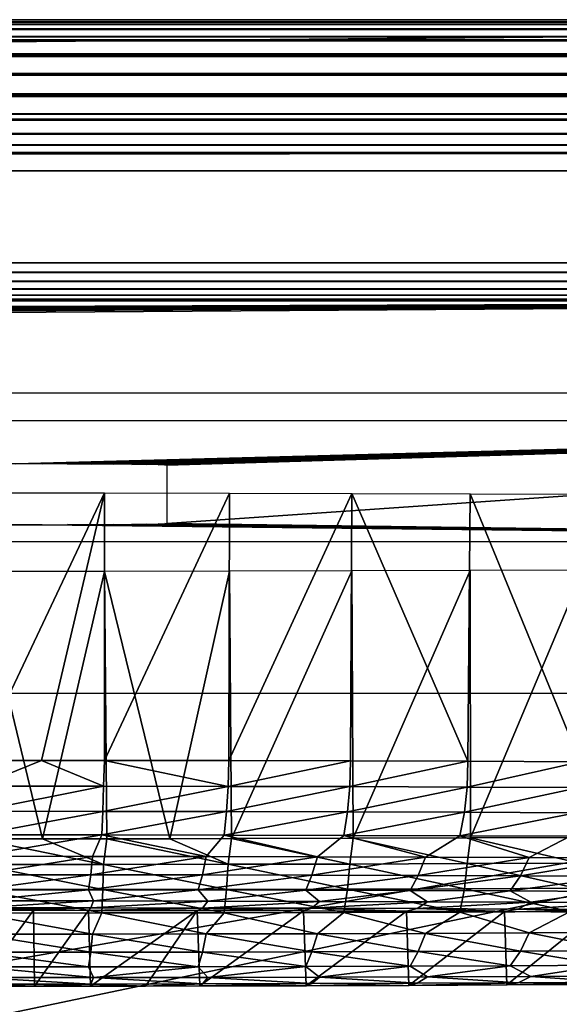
# Model space of a CAD drawing. Header units: millimetres. Extents: x -95 to 95, y -21 to 21.
# Tile 81 of 89: x 77.53 to 81.09, y 14.49 to 21. Entities that reach past the tile are written whole.
import ezdxf

# ---------------------------------------------------------------- set-up
doc = ezdxf.new("R2010")
doc.units = ezdxf.units.MM
doc.header["$LTSCALE"] = 135.540879
for name, color, linetype in [('1', 7, 'CONTINUOUS'), ('100', 7, 'CONTINUOUS'), ('104', 7, 'CONTINUOUS'), ('105', 7, 'CONTINUOUS'), ('107', 7, 'CONTINUOUS'), ('109', 7, 'CONTINUOUS'), ('11', 7, 'CONTINUOUS'), ('19', 7, 'CONTINUOUS'), ('2', 7, 'CONTINUOUS'), ('23', 7, 'CONTINUOUS'), ('28', 7, 'CONTINUOUS'), ('38', 7, 'CONTINUOUS'), ('6', 7, 'CONTINUOUS'), ('99', 7, 'CONTINUOUS')]:
    doc.layers.add(name, color=color, linetype=linetype)

msp = doc.modelspace()

# ---------------------------------------------------------------- linework, layer by layer
at = {"layer": '1', "color": 7, "linetype": 'Continuous', "true_color": 0xe0f2ff}
for points in [[(-94, 21), (94, 21), (-88.3518, 19.3921), (-94, 21)], [(-88.3518, 19.3921), (94, 21), (88.3518, 19.3921), (-88.3518, 19.3921)]]:
    msp.add_3dface(points, dxfattribs=at)
at = {"layer": '100', "color": 254, "linetype": 'Continuous', "true_color": 0xd7d6db}
for points in [[(77.5521, 21, 95.6094), (77.4058, 21, 50.392), (77.4033, 21, 95.6492), (77.5521, 21, 95.6094)], [(77.5569, 21, 50.4324), (77.4058, 21, 50.392), (77.5521, 21, 95.6094), (77.5569, 21, 50.4324)], [(77.6916, 21, 95.5443), (77.5569, 21, 50.4324), (77.5521, 21, 95.6094), (77.6916, 21, 95.5443)], [(77.6986, 21, 50.4986), (77.5569, 21, 50.4324), (77.6916, 21, 95.5443), (77.6986, 21, 50.4986)], [(77.8178, 21, 95.456), (77.6986, 21, 50.4986), (77.6916, 21, 95.5443), (77.8178, 21, 95.456)], [(77.8267, 21, 50.5883), (77.6986, 21, 50.4986), (77.8178, 21, 95.456), (77.8267, 21, 50.5883)], [(77.9268, 21, 95.3472), (77.8267, 21, 50.5883), (77.8178, 21, 95.456), (77.9268, 21, 95.3472)], [(77.9373, 21, 50.6989), (77.8267, 21, 50.5883), (77.9268, 21, 95.3472), (77.9373, 21, 50.6989)], [(78.0152, 21, 95.221), (77.9373, 21, 50.6989), (77.9268, 21, 95.3472), (78.0152, 21, 95.221)], [(78.0269, 21, 50.827), (77.9373, 21, 50.6989), (78.0152, 21, 95.221), (78.0269, 21, 50.827)], [(78.0804, 21, 95.0813), (78.0269, 21, 50.827), (78.0152, 21, 95.221), (78.0804, 21, 95.0813)], [(78.093, 21, 50.9688), (78.0269, 21, 50.827), (78.0804, 21, 95.0813), (78.093, 21, 50.9688)], [(78.1203, 21, 94.9324), (78.093, 21, 50.9688), (78.0804, 21, 95.0813), (78.1203, 21, 94.9324)], [(78.1334, 21, 51.1199), (78.093, 21, 50.9688), (78.1203, 21, 94.9324), (78.1334, 21, 51.1199)], [(78.1338, 21, 94.7788), (78.1334, 21, 51.1199), (78.1203, 21, 94.9324), (78.1338, 21, 94.7788)], [(78.1471, 21, 51.2757), (78.1334, 21, 51.1199), (78.1338, 21, 94.7788), (78.1471, 21, 51.2757)]]:
    msp.add_3dface(points, dxfattribs=at)
at = {"layer": '104', "color": 254, "linetype": 'Continuous', "true_color": 0xd7d6db}
for points in [[(77.25, 16.1049, 43.2676), (77.25, 17.8725, 43.2522), (78.0858, 17.8722, 43.296), (77.25, 16.1049, 43.2676)], [(77.6711, 16.1048, 43.2787), (77.25, 16.1049, 43.2676), (78.0858, 17.8722, 43.296), (77.6711, 16.1048, 43.2787)], [(78.0857, 16.1045, 43.3116), (77.6711, 16.1048, 43.2787), (78.0858, 17.8722, 43.296), (78.0857, 16.1045, 43.3116)], [(78.9124, 17.871, 43.4269), (78.0857, 16.1045, 43.3116), (78.0858, 17.8722, 43.296), (78.9124, 17.871, 43.4269)], [(78.9074, 16.1034, 43.442), (78.0857, 16.1045, 43.3116), (78.9124, 17.871, 43.4269), (78.9074, 16.1034, 43.442)], [(79.7208, 17.8691, 43.6435), (78.9074, 16.1034, 43.442), (78.9124, 17.871, 43.4269), (79.7208, 17.8691, 43.6435)], [(79.7109, 16.1015, 43.6573), (78.9074, 16.1034, 43.442), (79.7208, 17.8691, 43.6435), (79.7109, 16.1015, 43.6573)], [(80.4874, 16.0989, 43.9552), (79.7109, 16.1015, 43.6573), (79.7208, 17.8691, 43.6435), (80.4874, 16.0989, 43.9552)], [(80.5021, 17.8665, 43.9434), (80.4874, 16.0989, 43.9552), (79.7208, 17.8691, 43.6435), (80.5021, 17.8665, 43.9434)], [(81.2286, 16.0956, 44.3325), (80.4874, 16.0989, 43.9552), (80.5021, 17.8665, 43.9434), (81.2286, 16.0956, 44.3325)], [(81.2478, 17.8632, 44.3234), (81.2286, 16.0956, 44.3325), (80.5021, 17.8665, 43.9434), (81.2478, 17.8632, 44.3234)]]:
    msp.add_3dface(points, dxfattribs=at)
at = {"layer": '105', "color": 254, "linetype": 'Continuous', "true_color": 0xd7d6db}
for points in [[(77.25, 17.3534, 102.7435), (77.6773, 15.5864, 102.6857), (78.0858, 17.3537, 102.6997), (77.25, 17.3534, 102.7435)], [(77.25, 17.3534, 102.7435), (77.25, 15.5862, 102.6972), (77.6773, 15.5864, 102.6857), (77.25, 17.3534, 102.7435)], [(77.6773, 15.5864, 102.6857), (78.1007, 15.5867, 102.6516), (78.0858, 17.3537, 102.6997), (77.6773, 15.5864, 102.6857)], [(78.0858, 17.3537, 102.6997), (78.517, 15.5871, 102.5958), (78.9124, 17.3549, 102.5687), (78.0858, 17.3537, 102.6997)], [(78.1007, 15.5867, 102.6516), (78.517, 15.5871, 102.5958), (78.0858, 17.3537, 102.6997), (78.1007, 15.5867, 102.6516)], [(78.517, 15.5871, 102.5958), (78.9256, 15.5878, 102.5189), (78.9124, 17.3549, 102.5687), (78.517, 15.5871, 102.5958)], [(78.9124, 17.3549, 102.5687), (78.9256, 15.5878, 102.5189), (79.7208, 17.3568, 102.3521), (78.9124, 17.3549, 102.5687)], [(78.9256, 15.5878, 102.5189), (79.7287, 15.5897, 102.3017), (79.7208, 17.3568, 102.3521), (78.9256, 15.5878, 102.5189)], [(79.7208, 17.3568, 102.3521), (79.7287, 15.5897, 102.3017), (80.5021, 17.3594, 102.0522), (79.7208, 17.3568, 102.3521)], [(79.7287, 15.5897, 102.3017), (80.5045, 15.5923, 102.0019), (80.5021, 17.3594, 102.0522), (79.7287, 15.5897, 102.3017)], [(80.5021, 17.3594, 102.0522), (80.5045, 15.5923, 102.0019), (81.2478, 17.3627, 101.6723), (80.5021, 17.3594, 102.0522)], [(80.5045, 15.5923, 102.0019), (81.2449, 15.5956, 101.6229), (81.2478, 17.3627, 101.6723), (80.5045, 15.5923, 102.0019)]]:
    msp.add_3dface(points, dxfattribs=at)
at = {"layer": '107', "color": 254, "linetype": 'Continuous', "true_color": 0xd7d6db}
for points in [[(77.6773, 15.5864, 102.6857), (77.25, 15.5862, 102.6972), (78.0807, 15.4165, 102.6346), (77.6773, 15.5864, 102.6857)], [(77.25, 15.5862, 102.6972), (77.25, 15.4161, 102.6781), (78.0807, 15.4165, 102.6346), (77.25, 15.5862, 102.6972)], [(78.1007, 15.5867, 102.6516), (77.6773, 15.5864, 102.6857), (78.0807, 15.4165, 102.6346), (78.1007, 15.5867, 102.6516)], [(78.1007, 15.5867, 102.6516), (78.0807, 15.4165, 102.6346), (78.9023, 15.4177, 102.5044), (78.1007, 15.5867, 102.6516)], [(78.517, 15.5871, 102.5958), (78.1007, 15.5867, 102.6516), (78.9023, 15.4177, 102.5044), (78.517, 15.5871, 102.5958)], [(78.9256, 15.5878, 102.5189), (78.517, 15.5871, 102.5958), (78.9023, 15.4177, 102.5044), (78.9256, 15.5878, 102.5189)], [(78.9256, 15.5878, 102.5189), (78.9023, 15.4177, 102.5044), (79.7059, 15.4195, 102.2891), (78.9256, 15.5878, 102.5189)], [(79.7287, 15.5897, 102.3017), (78.9256, 15.5878, 102.5189), (79.7059, 15.4195, 102.2891), (79.7287, 15.5897, 102.3017)], [(79.7287, 15.5897, 102.3017), (79.7059, 15.4195, 102.2891), (80.4825, 15.4221, 101.991), (79.7287, 15.5897, 102.3017)], [(80.5045, 15.5923, 102.0019), (79.7287, 15.5897, 102.3017), (80.4825, 15.4221, 101.991), (80.5045, 15.5923, 102.0019)], [(80.5045, 15.5923, 102.0019), (80.4825, 15.4221, 101.991), (81.2237, 15.4254, 101.6133), (80.5045, 15.5923, 102.0019)], [(81.2449, 15.5956, 101.6229), (80.5045, 15.5923, 102.0019), (81.2237, 15.4254, 101.6133), (81.2449, 15.5956, 101.6229)], [(80.4825, 15.4221, 101.991), (81.2002, 15.2597, 101.5713), (81.2237, 15.4254, 101.6133), (80.4825, 15.4221, 101.991)], [(77.25, 15.4161, 102.6781), (78.0758, 15.2509, 102.5865), (78.0807, 15.4165, 102.6346), (77.25, 15.4161, 102.6781)], [(77.25, 15.4161, 102.6781), (77.25, 15.2505, 102.6297), (78.0758, 15.2509, 102.5865), (77.25, 15.4161, 102.6781)], [(78.0758, 15.2509, 102.5865), (78.8926, 15.252, 102.4571), (78.0807, 15.4165, 102.6346), (78.0758, 15.2509, 102.5865)], [(78.0807, 15.4165, 102.6346), (78.8926, 15.252, 102.4571), (78.9023, 15.4177, 102.5044), (78.0807, 15.4165, 102.6346)], [(78.8926, 15.252, 102.4571), (79.6914, 15.2539, 102.2431), (78.9023, 15.4177, 102.5044), (78.8926, 15.252, 102.4571)], [(78.9023, 15.4177, 102.5044), (79.6914, 15.2539, 102.2431), (79.7059, 15.4195, 102.2891), (78.9023, 15.4177, 102.5044)], [(79.6914, 15.2539, 102.2431), (80.4634, 15.2565, 101.9467), (79.7059, 15.4195, 102.2891), (79.6914, 15.2539, 102.2431)], [(79.7059, 15.4195, 102.2891), (80.4634, 15.2565, 101.9467), (80.4825, 15.4221, 101.991), (79.7059, 15.4195, 102.2891)], [(80.4634, 15.2565, 101.9467), (81.2002, 15.2597, 101.5713), (80.4825, 15.4221, 101.991), (80.4634, 15.2565, 101.9467)], [(77.25, 15.2505, 102.6297), (78.068, 15.096, 102.5108), (78.0758, 15.2509, 102.5865), (77.25, 15.2505, 102.6297)], [(77.25, 15.2505, 102.6297), (77.25, 15.0956, 102.5536), (78.068, 15.096, 102.5108), (77.25, 15.2505, 102.6297)], [(78.068, 15.096, 102.5108), (78.877, 15.0971, 102.3826), (78.0758, 15.2509, 102.5865), (78.068, 15.096, 102.5108)], [(78.0758, 15.2509, 102.5865), (78.877, 15.0971, 102.3826), (78.8926, 15.252, 102.4571), (78.0758, 15.2509, 102.5865)], [(78.877, 15.0971, 102.3826), (79.6683, 15.099, 102.1706), (78.8926, 15.252, 102.4571), (78.877, 15.0971, 102.3826)], [(78.8926, 15.252, 102.4571), (79.6683, 15.099, 102.1706), (79.6914, 15.2539, 102.2431), (78.8926, 15.252, 102.4571)], [(79.6683, 15.099, 102.1706), (80.433, 15.1015, 101.8771), (79.6914, 15.2539, 102.2431), (79.6683, 15.099, 102.1706)], [(79.6914, 15.2539, 102.2431), (80.433, 15.1015, 101.8771), (80.4634, 15.2565, 101.9467), (79.6914, 15.2539, 102.2431)], [(80.433, 15.1015, 101.8771), (81.1629, 15.1048, 101.5052), (80.4634, 15.2565, 101.9467), (80.433, 15.1015, 101.8771)], [(80.4634, 15.2565, 101.9467), (81.1629, 15.1048, 101.5052), (81.2002, 15.2597, 101.5713), (80.4634, 15.2565, 101.9467)], [(78.877, 15.0971, 102.3826), (79.4926, 14.9591, 102.1194), (79.6683, 15.099, 102.1706), (78.877, 15.0971, 102.3826)], [(79.4926, 14.9591, 102.1194), (80.2064, 14.9613, 101.864), (79.6683, 15.099, 102.1706), (79.4926, 14.9591, 102.1194)], [(79.6683, 15.099, 102.1706), (80.2064, 14.9613, 101.864), (80.433, 15.1015, 101.8771), (79.6683, 15.099, 102.1706)], [(80.2064, 14.9613, 101.864), (80.8917, 14.9641, 101.5399), (80.433, 15.1015, 101.8771), (80.2064, 14.9613, 101.864)], [(80.433, 15.1015, 101.8771), (80.8917, 14.9641, 101.5399), (81.1629, 15.1048, 101.5052), (80.433, 15.1015, 101.8771)], [(80.8917, 14.9641, 101.5399), (81.5419, 14.9675, 101.1501), (81.1629, 15.1048, 101.5052), (80.8917, 14.9641, 101.5399)], [(77.25, 15.0956, 102.5536), (78.0072, 14.9565, 102.4149), (78.068, 15.096, 102.5108), (77.25, 15.0956, 102.5536)], [(77.25, 15.0956, 102.5536), (77.25, 14.9562, 102.4521), (78.0072, 14.9565, 102.4149), (77.25, 15.0956, 102.5536)], [(78.0072, 14.9565, 102.4149), (78.7571, 14.9575, 102.3036), (78.068, 15.096, 102.5108), (78.0072, 14.9565, 102.4149)], [(78.068, 15.096, 102.5108), (78.7571, 14.9575, 102.3036), (78.877, 15.0971, 102.3826), (78.068, 15.096, 102.5108)], [(78.7571, 14.9575, 102.3036), (79.4926, 14.9591, 102.1194), (78.877, 15.0971, 102.3826), (78.7571, 14.9575, 102.3036)], [(80.8917, 14.9641, 101.5399), (81.4736, 14.8474, 101.0468), (81.5419, 14.9675, 101.1501), (80.8917, 14.9641, 101.5399)], [(77.25, 14.9562, 102.4521), (77.9952, 14.8365, 102.2914), (78.0072, 14.9565, 102.4149), (77.25, 14.9562, 102.4521)], [(77.25, 14.9562, 102.4521), (77.25, 14.8362, 102.328), (77.9952, 14.8365, 102.2914), (77.25, 14.9562, 102.4521)], [(77.9952, 14.8365, 102.2914), (78.7331, 14.8375, 102.1819), (78.0072, 14.9565, 102.4149), (77.9952, 14.8365, 102.2914)], [(78.0072, 14.9565, 102.4149), (78.7331, 14.8375, 102.1819), (78.7571, 14.9575, 102.3036), (78.0072, 14.9565, 102.4149)], [(78.7331, 14.8375, 102.1819), (79.4568, 14.8391, 102.0007), (78.7571, 14.9575, 102.3036), (78.7331, 14.8375, 102.1819)], [(78.7571, 14.9575, 102.3036), (79.4568, 14.8391, 102.0007), (79.4926, 14.9591, 102.1194), (78.7571, 14.9575, 102.3036)], [(79.4568, 14.8391, 102.0007), (80.1593, 14.8413, 101.7493), (79.4926, 14.9591, 102.1194), (79.4568, 14.8391, 102.0007)], [(79.4926, 14.9591, 102.1194), (80.1593, 14.8413, 101.7493), (80.2064, 14.9613, 101.864), (79.4926, 14.9591, 102.1194)], [(80.1593, 14.8413, 101.7493), (80.8337, 14.8441, 101.4303), (80.2064, 14.9613, 101.864), (80.1593, 14.8413, 101.7493)], [(80.2064, 14.9613, 101.864), (80.8337, 14.8441, 101.4303), (80.8917, 14.9641, 101.5399), (80.2064, 14.9613, 101.864)], [(80.8337, 14.8441, 101.4303), (81.4736, 14.8474, 101.0468), (80.8917, 14.9641, 101.5399), (80.8337, 14.8441, 101.4303)], [(77.9952, 14.8365, 102.2914), (78.7054, 14.7406, 102.0418), (78.7331, 14.8375, 102.1819), (77.9952, 14.8365, 102.2914)], [(78.7054, 14.7406, 102.0418), (79.4156, 14.7422, 101.864), (78.7331, 14.8375, 102.1819), (78.7054, 14.7406, 102.0418)], [(78.7331, 14.8375, 102.1819), (79.4156, 14.7422, 101.864), (79.4568, 14.8391, 102.0007), (78.7331, 14.8375, 102.1819)], [(79.4156, 14.7422, 101.864), (80.1049, 14.7443, 101.6173), (79.4568, 14.8391, 102.0007), (79.4156, 14.7422, 101.864)], [(79.4568, 14.8391, 102.0007), (80.1049, 14.7443, 101.6173), (80.1593, 14.8413, 101.7493), (79.4568, 14.8391, 102.0007)], [(80.1049, 14.7443, 101.6173), (80.7668, 14.7471, 101.3043), (80.1593, 14.8413, 101.7493), (80.1049, 14.7443, 101.6173)], [(80.1593, 14.8413, 101.7493), (80.7668, 14.7471, 101.3043), (80.8337, 14.8441, 101.4303), (80.1593, 14.8413, 101.7493)], [(80.7668, 14.7471, 101.3043), (81.3947, 14.7504, 100.9279), (80.8337, 14.8441, 101.4303), (80.7668, 14.7471, 101.3043)], [(80.8337, 14.8441, 101.4303), (81.3947, 14.7504, 100.9279), (81.4736, 14.8474, 101.0468), (80.8337, 14.8441, 101.4303)], [(77.25, 14.8362, 102.328), (77.9812, 14.7397, 102.1493), (77.9952, 14.8365, 102.2914), (77.25, 14.8362, 102.328)], [(77.25, 14.8362, 102.328), (77.25, 14.7394, 102.1852), (77.9812, 14.7397, 102.1493), (77.25, 14.8362, 102.328)], [(77.9812, 14.7397, 102.1493), (78.7054, 14.7406, 102.0418), (77.9952, 14.8365, 102.2914), (77.9812, 14.7397, 102.1493)], [(77.25, 14.7394, 102.1852), (78.0134, 14.6689, 101.9878), (77.9812, 14.7397, 102.1493), (77.25, 14.7394, 102.1852)], [(77.25, 14.7394, 102.1852), (77.25, 14.6686, 102.0278), (78.0134, 14.6689, 101.9878), (77.25, 14.7394, 102.1852)], [(77.9812, 14.7397, 102.1493), (78.0134, 14.6689, 101.9878), (78.7054, 14.7406, 102.0418), (77.9812, 14.7397, 102.1493)], [(78.0134, 14.6689, 101.9878), (78.7685, 14.6699, 101.8682), (78.7054, 14.7406, 102.0418), (78.0134, 14.6689, 101.9878)], [(78.7054, 14.7406, 102.0418), (78.7685, 14.6699, 101.8682), (79.4156, 14.7422, 101.864), (78.7054, 14.7406, 102.0418)], [(78.7685, 14.6699, 101.8682), (79.5069, 14.6717, 101.6704), (79.4156, 14.7422, 101.864), (78.7685, 14.6699, 101.8682)], [(79.4156, 14.7422, 101.864), (79.5069, 14.6717, 101.6704), (80.1049, 14.7443, 101.6173), (79.4156, 14.7422, 101.864)], [(79.5069, 14.6717, 101.6704), (80.2206, 14.6741, 101.3964), (80.1049, 14.7443, 101.6173), (79.5069, 14.6717, 101.6704)], [(80.1049, 14.7443, 101.6173), (80.2206, 14.6741, 101.3964), (80.7668, 14.7471, 101.3043), (80.1049, 14.7443, 101.6173)], [(80.2206, 14.6741, 101.3964), (80.9018, 14.6771, 101.0493), (80.7668, 14.7471, 101.3043), (80.2206, 14.6741, 101.3964)], [(80.7668, 14.7471, 101.3043), (80.9018, 14.6771, 101.0493), (81.3947, 14.7504, 100.9279), (80.7668, 14.7471, 101.3043)], [(80.9018, 14.6771, 101.0493), (81.5429, 14.6807, 100.633), (81.3947, 14.7504, 100.9279), (80.9018, 14.6771, 101.0493)], [(77.25, 14.6686, 102.0278), (77.996, 14.6262, 101.8216), (78.0134, 14.6689, 101.9878), (77.25, 14.6686, 102.0278)], [(77.25, 14.6686, 102.0278), (77.25, 14.6258, 101.8607), (77.996, 14.6262, 101.8216), (77.25, 14.6686, 102.0278)], [(77.996, 14.6262, 101.8216), (78.7338, 14.6272, 101.7047), (78.0134, 14.6689, 101.9878), (77.996, 14.6262, 101.8216)], [(78.0134, 14.6689, 101.9878), (78.7338, 14.6272, 101.7047), (78.7685, 14.6699, 101.8682), (78.0134, 14.6689, 101.9878)], [(78.7338, 14.6272, 101.7047), (79.4554, 14.6289, 101.5114), (78.7685, 14.6699, 101.8682), (78.7338, 14.6272, 101.7047)], [(78.7685, 14.6699, 101.8682), (79.4554, 14.6289, 101.5114), (79.5069, 14.6717, 101.6704), (78.7685, 14.6699, 101.8682)], [(79.4554, 14.6289, 101.5114), (80.1528, 14.6312, 101.2436), (79.5069, 14.6717, 101.6704), (79.4554, 14.6289, 101.5114)], [(79.5069, 14.6717, 101.6704), (80.1528, 14.6312, 101.2436), (80.2206, 14.6741, 101.3964), (79.5069, 14.6717, 101.6704)], [(80.1528, 14.6312, 101.2436), (80.8184, 14.6342, 100.9045), (80.2206, 14.6741, 101.3964), (80.1528, 14.6312, 101.2436)], [(80.2206, 14.6741, 101.3964), (80.8184, 14.6342, 100.9045), (80.9018, 14.6771, 101.0493), (80.2206, 14.6741, 101.3964)], [(80.8184, 14.6342, 100.9045), (81.4449, 14.6377, 100.4976), (80.9018, 14.6771, 101.0493), (80.8184, 14.6342, 100.9045)], [(80.9018, 14.6771, 101.0493), (81.4449, 14.6377, 100.4976), (81.5429, 14.6807, 100.633), (80.9018, 14.6771, 101.0493)], [(77.25, 14.6258, 101.8607), (77.6237, 14.6125, 101.6788), (77.996, 14.6262, 101.8216), (77.25, 14.6258, 101.8607)], [(77.25, 14.6125, 101.6888), (77.6237, 14.6125, 101.6788), (77.25, 14.6258, 101.8607), (77.25, 14.6125, 101.6888)], [(77.6237, 14.6125, 101.6788), (77.9939, 14.6128, 101.649), (77.996, 14.6262, 101.8216), (77.6237, 14.6125, 101.6788)], [(77.9939, 14.6128, 101.649), (78.3579, 14.6132, 101.6001), (77.996, 14.6262, 101.8216), (77.9939, 14.6128, 101.649)], [(77.996, 14.6262, 101.8216), (78.3579, 14.6132, 101.6001), (78.7338, 14.6272, 101.7047), (77.996, 14.6262, 101.8216)], [(78.3579, 14.6132, 101.6001), (78.7152, 14.6138, 101.5329), (78.7338, 14.6272, 101.7047), (78.3579, 14.6132, 101.6001)], [(78.7338, 14.6272, 101.7047), (78.7152, 14.6138, 101.5329), (79.4554, 14.6289, 101.5114), (78.7338, 14.6272, 101.7047)], [(78.7152, 14.6138, 101.5329), (79.4175, 14.6155, 101.343), (79.4554, 14.6289, 101.5114), (78.7152, 14.6138, 101.5329)], [(79.4554, 14.6289, 101.5114), (79.4175, 14.6155, 101.343), (80.1528, 14.6312, 101.2436), (79.4554, 14.6289, 101.5114)], [(79.4175, 14.6155, 101.343), (80.096, 14.6178, 101.0808), (80.1528, 14.6312, 101.2436), (79.4175, 14.6155, 101.343)], [(80.1528, 14.6312, 101.2436), (80.096, 14.6178, 101.0808), (80.8184, 14.6342, 100.9045), (80.1528, 14.6312, 101.2436)], [(80.096, 14.6178, 101.0808), (80.7434, 14.6207, 100.7494), (80.8184, 14.6342, 100.9045), (80.096, 14.6178, 101.0808)], [(80.7434, 14.6207, 100.7494), (81.3526, 14.6241, 100.3522), (81.4449, 14.6377, 100.4976), (80.7434, 14.6207, 100.7494)], [(80.8184, 14.6342, 100.9045), (80.7434, 14.6207, 100.7494), (81.4449, 14.6377, 100.4976), (80.8184, 14.6342, 100.9045)]]:
    msp.add_3dface(points, dxfattribs=at)
at = {"layer": '109', "color": 254, "linetype": 'Continuous', "true_color": 0xd7d6db}
for points in [[(77.25, 16.1049, 43.2676), (77.6711, 16.1048, 43.2787), (77.25, 15.9345, 43.2837), (77.25, 16.1049, 43.2676)], [(77.6711, 16.1048, 43.2787), (78.0807, 15.9341, 43.3273), (77.25, 15.9345, 43.2837), (77.6711, 16.1048, 43.2787)], [(77.6711, 16.1048, 43.2787), (78.0857, 16.1045, 43.3116), (78.0807, 15.9341, 43.3273), (77.6711, 16.1048, 43.2787)], [(78.0857, 16.1045, 43.3116), (78.9023, 15.933, 43.4574), (78.0807, 15.9341, 43.3273), (78.0857, 16.1045, 43.3116)], [(78.0857, 16.1045, 43.3116), (78.9074, 16.1034, 43.442), (78.9023, 15.933, 43.4574), (78.0857, 16.1045, 43.3116)], [(78.9074, 16.1034, 43.442), (79.7109, 16.1015, 43.6573), (78.9023, 15.933, 43.4574), (78.9074, 16.1034, 43.442)], [(79.7109, 16.1015, 43.6573), (79.7059, 15.9311, 43.6727), (78.9023, 15.933, 43.4574), (79.7109, 16.1015, 43.6573)], [(79.7109, 16.1015, 43.6573), (80.4874, 16.0989, 43.9552), (79.7059, 15.9311, 43.6727), (79.7109, 16.1015, 43.6573)], [(80.4874, 16.0989, 43.9552), (80.4824, 15.9285, 43.9708), (79.7059, 15.9311, 43.6727), (80.4874, 16.0989, 43.9552)], [(80.4874, 16.0989, 43.9552), (81.2286, 16.0956, 44.3325), (80.4824, 15.9285, 43.9708), (80.4874, 16.0989, 43.9552)], [(81.2286, 16.0956, 44.3325), (81.2237, 15.9252, 44.3485), (80.4824, 15.9285, 43.9708), (81.2286, 16.0956, 44.3325)], [(78.0807, 15.9341, 43.3273), (77.25, 15.768, 43.3292), (77.25, 15.9345, 43.2837), (78.0807, 15.9341, 43.3273)], [(78.0758, 15.7676, 43.3724), (77.25, 15.768, 43.3292), (78.0807, 15.9341, 43.3273), (78.0758, 15.7676, 43.3724)], [(78.9023, 15.933, 43.4574), (78.0758, 15.7676, 43.3724), (78.0807, 15.9341, 43.3273), (78.9023, 15.933, 43.4574)], [(78.8926, 15.7665, 43.5018), (78.0758, 15.7676, 43.3724), (78.9023, 15.933, 43.4574), (78.8926, 15.7665, 43.5018)], [(79.7059, 15.9311, 43.6727), (78.8926, 15.7665, 43.5018), (78.9023, 15.933, 43.4574), (79.7059, 15.9311, 43.6727)], [(79.6914, 15.7646, 43.7159), (78.8926, 15.7665, 43.5018), (79.7059, 15.9311, 43.6727), (79.6914, 15.7646, 43.7159)], [(80.4824, 15.9285, 43.9708), (79.6914, 15.7646, 43.7159), (79.7059, 15.9311, 43.6727), (80.4824, 15.9285, 43.9708)], [(80.4634, 15.7621, 44.0122), (79.6914, 15.7646, 43.7159), (80.4824, 15.9285, 43.9708), (80.4634, 15.7621, 44.0122)], [(81.2237, 15.9252, 44.3485), (80.4634, 15.7621, 44.0122), (80.4824, 15.9285, 43.9708), (81.2237, 15.9252, 44.3485)], [(81.2002, 15.7588, 44.3877), (80.4634, 15.7621, 44.0122), (81.2237, 15.9252, 44.3485), (81.2002, 15.7588, 44.3877)], [(78.0758, 15.7676, 43.3724), (77.25, 15.6118, 43.4026), (77.25, 15.768, 43.3292), (78.0758, 15.7676, 43.3724)], [(78.068, 15.6115, 43.4454), (77.25, 15.6118, 43.4026), (78.0758, 15.7676, 43.3724), (78.068, 15.6115, 43.4454)], [(78.8926, 15.7665, 43.5018), (78.068, 15.6115, 43.4454), (78.0758, 15.7676, 43.3724), (78.8926, 15.7665, 43.5018)], [(78.877, 15.6103, 43.5736), (78.068, 15.6115, 43.4454), (78.8926, 15.7665, 43.5018), (78.877, 15.6103, 43.5736)], [(79.6914, 15.7646, 43.7159), (78.877, 15.6103, 43.5736), (78.8926, 15.7665, 43.5018), (79.6914, 15.7646, 43.7159)], [(79.6683, 15.6085, 43.7856), (78.877, 15.6103, 43.5736), (79.6914, 15.7646, 43.7159), (79.6683, 15.6085, 43.7856)], [(80.4634, 15.7621, 44.0122), (79.6683, 15.6085, 43.7856), (79.6914, 15.7646, 43.7159), (80.4634, 15.7621, 44.0122)], [(80.433, 15.6059, 44.0791), (79.6683, 15.6085, 43.7856), (80.4634, 15.7621, 44.0122), (80.433, 15.6059, 44.0791)], [(81.2002, 15.7588, 44.3877), (80.433, 15.6059, 44.0791), (80.4634, 15.7621, 44.0122), (81.2002, 15.7588, 44.3877)], [(81.1629, 15.6027, 44.451), (80.433, 15.6059, 44.0791), (81.2002, 15.7588, 44.3877), (81.1629, 15.6027, 44.451)], [(78.068, 15.6115, 43.4454), (77.25, 15.4706, 43.5017), (77.25, 15.6118, 43.4026), (78.068, 15.6115, 43.4454)], [(78.0072, 15.4703, 43.5389), (77.25, 15.4706, 43.5017), (78.068, 15.6115, 43.4454), (78.0072, 15.4703, 43.5389)], [(78.7571, 15.4693, 43.6501), (78.0072, 15.4703, 43.5389), (78.068, 15.6115, 43.4454), (78.7571, 15.4693, 43.6501)], [(78.877, 15.6103, 43.5736), (78.7571, 15.4693, 43.6501), (78.068, 15.6115, 43.4454), (78.877, 15.6103, 43.5736)], [(79.4925, 15.4677, 43.8343), (78.7571, 15.4693, 43.6501), (78.877, 15.6103, 43.5736), (79.4925, 15.4677, 43.8343)], [(79.6683, 15.6085, 43.7856), (79.4925, 15.4677, 43.8343), (78.877, 15.6103, 43.5736), (79.6683, 15.6085, 43.7856)], [(80.2063, 15.4655, 44.0898), (79.4925, 15.4677, 43.8343), (79.6683, 15.6085, 43.7856), (80.2063, 15.4655, 44.0898)], [(80.433, 15.6059, 44.0791), (80.2063, 15.4655, 44.0898), (79.6683, 15.6085, 43.7856), (80.433, 15.6059, 44.0791)], [(80.8917, 15.4626, 44.4139), (80.2063, 15.4655, 44.0898), (80.433, 15.6059, 44.0791), (80.8917, 15.4626, 44.4139)], [(81.1629, 15.6027, 44.451), (80.8917, 15.4626, 44.4139), (80.433, 15.6059, 44.0791), (81.1629, 15.6027, 44.451)], [(81.5419, 15.4592, 44.8037), (80.8917, 15.4626, 44.4139), (81.1629, 15.6027, 44.451), (81.5419, 15.4592, 44.8037)], [(78.0072, 15.4703, 43.5389), (77.25, 15.3485, 43.6236), (77.25, 15.4706, 43.5017), (78.0072, 15.4703, 43.5389)], [(77.9952, 15.3482, 43.6602), (77.25, 15.3485, 43.6236), (78.0072, 15.4703, 43.5389), (77.9952, 15.3482, 43.6602)], [(78.7571, 15.4693, 43.6501), (77.9952, 15.3482, 43.6602), (78.0072, 15.4703, 43.5389), (78.7571, 15.4693, 43.6501)], [(78.7331, 15.3472, 43.7697), (77.9952, 15.3482, 43.6602), (78.7571, 15.4693, 43.6501), (78.7331, 15.3472, 43.7697)], [(79.4925, 15.4677, 43.8343), (78.7331, 15.3472, 43.7697), (78.7571, 15.4693, 43.6501), (79.4925, 15.4677, 43.8343)], [(79.4568, 15.3457, 43.951), (78.7331, 15.3472, 43.7697), (79.4925, 15.4677, 43.8343), (79.4568, 15.3457, 43.951)], [(80.2063, 15.4655, 44.0898), (79.4568, 15.3457, 43.951), (79.4925, 15.4677, 43.8343), (80.2063, 15.4655, 44.0898)], [(80.1593, 15.3435, 44.2023), (79.4568, 15.3457, 43.951), (80.2063, 15.4655, 44.0898), (80.1593, 15.3435, 44.2023)], [(80.8917, 15.4626, 44.4139), (80.1593, 15.3435, 44.2023), (80.2063, 15.4655, 44.0898), (80.8917, 15.4626, 44.4139)], [(80.8337, 15.3407, 44.5213), (80.1593, 15.3435, 44.2023), (80.8917, 15.4626, 44.4139), (80.8337, 15.3407, 44.5213)], [(81.5419, 15.4592, 44.8037), (80.8337, 15.3407, 44.5213), (80.8917, 15.4626, 44.4139), (81.5419, 15.4592, 44.8037)], [(81.4736, 15.3373, 44.9049), (80.8337, 15.3407, 44.5213), (81.5419, 15.4592, 44.8037), (81.4736, 15.3373, 44.9049)], [(77.9952, 15.3482, 43.6602), (77.25, 15.2492, 43.7648), (77.25, 15.3485, 43.6236), (77.9952, 15.3482, 43.6602)], [(77.9812, 15.2489, 43.8007), (77.25, 15.2492, 43.7648), (77.9952, 15.3482, 43.6602), (77.9812, 15.2489, 43.8007)], [(78.7331, 15.3472, 43.7697), (77.9812, 15.2489, 43.8007), (77.9952, 15.3482, 43.6602), (78.7331, 15.3472, 43.7697)], [(78.7054, 15.248, 43.9081), (77.9812, 15.2489, 43.8007), (78.7331, 15.3472, 43.7697), (78.7054, 15.248, 43.9081)], [(79.4568, 15.3457, 43.951), (78.7054, 15.248, 43.9081), (78.7331, 15.3472, 43.7697), (79.4568, 15.3457, 43.951)], [(79.4156, 15.2464, 44.086), (78.7054, 15.248, 43.9081), (79.4568, 15.3457, 43.951), (79.4156, 15.2464, 44.086)], [(80.1593, 15.3435, 44.2023), (79.4156, 15.2464, 44.086), (79.4568, 15.3457, 43.951), (80.1593, 15.3435, 44.2023)], [(80.1049, 15.2443, 44.3326), (79.4156, 15.2464, 44.086), (80.1593, 15.3435, 44.2023), (80.1049, 15.2443, 44.3326)], [(80.8337, 15.3407, 44.5213), (80.1049, 15.2443, 44.3326), (80.1593, 15.3435, 44.2023), (80.8337, 15.3407, 44.5213)], [(80.7668, 15.2415, 44.6457), (80.1049, 15.2443, 44.3326), (80.8337, 15.3407, 44.5213), (80.7668, 15.2415, 44.6457)], [(81.4736, 15.3373, 44.9049), (80.7668, 15.2415, 44.6457), (80.8337, 15.3407, 44.5213), (81.4736, 15.3373, 44.9049)], [(81.3947, 15.2382, 45.0221), (80.7668, 15.2415, 44.6457), (81.4736, 15.3373, 44.9049), (81.3947, 15.2382, 45.0221)], [(77.9812, 15.2489, 43.8007), (77.25, 15.1756, 43.9208), (77.25, 15.2492, 43.7648), (77.9812, 15.2489, 43.8007)], [(78.0134, 15.1753, 43.9608), (77.25, 15.1756, 43.9208), (77.9812, 15.2489, 43.8007), (78.0134, 15.1753, 43.9608)], [(78.7054, 15.248, 43.9081), (78.0134, 15.1753, 43.9608), (77.9812, 15.2489, 43.8007), (78.7054, 15.248, 43.9081)], [(78.7685, 15.1743, 44.0804), (78.0134, 15.1753, 43.9608), (78.7054, 15.248, 43.9081), (78.7685, 15.1743, 44.0804)], [(79.4156, 15.2464, 44.086), (78.7685, 15.1743, 44.0804), (78.7054, 15.248, 43.9081), (79.4156, 15.2464, 44.086)], [(79.5069, 15.1725, 44.2783), (78.7685, 15.1743, 44.0804), (79.4156, 15.2464, 44.086), (79.5069, 15.1725, 44.2783)], [(80.1049, 15.2443, 44.3326), (79.5069, 15.1725, 44.2783), (79.4156, 15.2464, 44.086), (80.1049, 15.2443, 44.3326)], [(80.2206, 15.1701, 44.5523), (79.5069, 15.1725, 44.2783), (80.1049, 15.2443, 44.3326), (80.2206, 15.1701, 44.5523)], [(80.7668, 15.2415, 44.6457), (80.2206, 15.1701, 44.5523), (80.1049, 15.2443, 44.3326), (80.7668, 15.2415, 44.6457)], [(80.9018, 15.1671, 44.8993), (80.2206, 15.1701, 44.5523), (80.7668, 15.2415, 44.6457), (80.9018, 15.1671, 44.8993)], [(81.3947, 15.2382, 45.0221), (80.9018, 15.1671, 44.8993), (80.7668, 15.2415, 44.6457), (81.3947, 15.2382, 45.0221)], [(81.5429, 15.1635, 45.3157), (80.9018, 15.1671, 44.8993), (81.3947, 15.2382, 45.0221), (81.5429, 15.1635, 45.3157)], [(78.0134, 15.1753, 43.9608), (77.25, 15.13, 44.0872), (77.25, 15.1756, 43.9208), (78.0134, 15.1753, 43.9608)], [(77.996, 15.1297, 44.1263), (77.25, 15.13, 44.0872), (78.0134, 15.1753, 43.9608), (77.996, 15.1297, 44.1263)], [(78.7685, 15.1743, 44.0804), (77.996, 15.1297, 44.1263), (78.0134, 15.1753, 43.9608), (78.7685, 15.1743, 44.0804)], [(78.7338, 15.1286, 44.2432), (77.996, 15.1297, 44.1263), (78.7685, 15.1743, 44.0804), (78.7338, 15.1286, 44.2432)], [(79.5069, 15.1725, 44.2783), (78.7338, 15.1286, 44.2432), (78.7685, 15.1743, 44.0804), (79.5069, 15.1725, 44.2783)], [(79.4554, 15.127, 44.4365), (78.7338, 15.1286, 44.2432), (79.5069, 15.1725, 44.2783), (79.4554, 15.127, 44.4365)], [(80.2206, 15.1701, 44.5523), (79.4554, 15.127, 44.4365), (79.5069, 15.1725, 44.2783), (80.2206, 15.1701, 44.5523)], [(80.1528, 15.1246, 44.7043), (79.4554, 15.127, 44.4365), (80.2206, 15.1701, 44.5523), (80.1528, 15.1246, 44.7043)], [(80.9018, 15.1671, 44.8993), (80.1528, 15.1246, 44.7043), (80.2206, 15.1701, 44.5523), (80.9018, 15.1671, 44.8993)], [(80.8184, 15.1217, 45.0434), (80.1528, 15.1246, 44.7043), (80.9018, 15.1671, 44.8993), (80.8184, 15.1217, 45.0434)], [(81.5429, 15.1635, 45.3157), (80.8184, 15.1217, 45.0434), (80.9018, 15.1671, 44.8993), (81.5429, 15.1635, 45.3157)], [(81.4449, 15.1181, 45.4503), (80.8184, 15.1217, 45.0434), (81.5429, 15.1635, 45.3157), (81.4449, 15.1181, 45.4503)], [(77.996, 15.1297, 44.1263), (77.25, 15.1136, 44.2588), (77.25, 15.13, 44.0872), (77.996, 15.1297, 44.1263)], [(77.6182, 15.1136, 44.2686), (77.25, 15.1136, 44.2588), (77.996, 15.1297, 44.1263), (77.6182, 15.1136, 44.2686)], [(77.9808, 15.1133, 44.2973), (77.6182, 15.1136, 44.2686), (77.996, 15.1297, 44.1263), (77.9808, 15.1133, 44.2973)], [(78.7338, 15.1286, 44.2432), (77.9808, 15.1133, 44.2973), (77.996, 15.1297, 44.1263), (78.7338, 15.1286, 44.2432)], [(78.6993, 15.1123, 44.4113), (77.9808, 15.1133, 44.2973), (78.7338, 15.1286, 44.2432), (78.6993, 15.1123, 44.4113)], [(79.4554, 15.127, 44.4365), (78.6993, 15.1123, 44.4113), (78.7338, 15.1286, 44.2432), (79.4554, 15.127, 44.4365)], [(79.4019, 15.1107, 44.5996), (78.6993, 15.1123, 44.4113), (79.4554, 15.127, 44.4365), (79.4019, 15.1107, 44.5996)], [(80.081, 15.1084, 44.8601), (79.4019, 15.1107, 44.5996), (79.4554, 15.127, 44.4365), (80.081, 15.1084, 44.8601)], [(80.1528, 15.1246, 44.7043), (80.081, 15.1084, 44.8601), (79.4554, 15.127, 44.4365), (80.1528, 15.1246, 44.7043)], [(80.7291, 15.1055, 45.19), (80.081, 15.1084, 44.8601), (80.1528, 15.1246, 44.7043), (80.7291, 15.1055, 45.19)], [(80.8184, 15.1217, 45.0434), (80.7291, 15.1055, 45.19), (80.1528, 15.1246, 44.7043), (80.8184, 15.1217, 45.0434)], [(81.3393, 15.1021, 45.5857), (80.7291, 15.1055, 45.19), (80.8184, 15.1217, 45.0434), (81.3393, 15.1021, 45.5857)], [(81.4449, 15.1181, 45.4503), (81.3393, 15.1021, 45.5857), (80.8184, 15.1217, 45.0434), (81.4449, 15.1181, 45.4503)]]:
    msp.add_3dface(points, dxfattribs=at)
at = {"layer": '11', "color": 7, "linetype": 'Continuous', "true_color": 0xe0f2ff}
for points in [[(94, 21, 111.5), (-94, 21, 111.5), (-94, 20.9848, 111.6737), (94, 21, 111.5)], [(94, 20.9848, 111.6737), (94, 21, 111.5), (-94, 20.9848, 111.6737), (94, 20.9848, 111.6737)], [(94, 20.9703, 111.7419), (94, 20.9848, 111.6737), (-94, 20.9703, 111.7419), (94, 20.9703, 111.7419)], [(-94, 20.9703, 111.7419), (94, 20.9848, 111.6737), (-94, 20.9848, 111.6737), (-94, 20.9703, 111.7419)], [(94, 20.9397, 111.842), (94, 20.9703, 111.7419), (-94, 20.9397, 111.842), (94, 20.9397, 111.842)], [(-94, 20.9397, 111.842), (94, 20.9703, 111.7419), (-94, 20.9703, 111.7419), (-94, 20.9397, 111.842)], [(-94, 20.8892, 111.9576), (94, 20.9397, 111.842), (-94, 20.9397, 111.842), (-94, 20.8892, 111.9576)], [(94, 20.8892, 111.9576), (94, 20.9397, 111.842), (-94, 20.8892, 111.9576), (94, 20.8892, 111.9576)], [(-94, 20.866, 112), (94, 20.8892, 111.9576), (-94, 20.8892, 111.9576), (-94, 20.866, 112)], [(94, 20.866, 112), (94, 20.8892, 111.9576), (-94, 20.866, 112), (94, 20.866, 112)], [(94, 20.7744, 112.1327), (94, 20.866, 112), (-94, 20.7744, 112.1327), (94, 20.7744, 112.1327)], [(-94, 20.7744, 112.1327), (94, 20.866, 112), (-94, 20.866, 112), (-94, 20.7744, 112.1327)], [(-94, 20.766, 112.1428), (94, 20.7744, 112.1327), (-94, 20.7744, 112.1327), (-94, 20.766, 112.1428)], [(94, 20.766, 112.1428), (94, 20.7744, 112.1327), (-94, 20.766, 112.1428), (94, 20.766, 112.1428)], [(-94, 20.644, 112.265), (94, 20.766, 112.1428), (-94, 20.766, 112.1428), (-94, 20.644, 112.265)], [(94, 20.644, 112.265), (94, 20.766, 112.1428), (-94, 20.644, 112.265), (94, 20.644, 112.265)], [(94, 20.6428, 112.2661), (94, 20.644, 112.265), (-94, 20.6428, 112.2661), (94, 20.6428, 112.2661)], [(-94, 20.6428, 112.2661), (94, 20.644, 112.265), (-94, 20.644, 112.265), (-94, 20.6428, 112.2661)], [(94, 20.5099, 112.3602), (94, 20.6428, 112.2661), (-94, 20.5099, 112.3602), (94, 20.5099, 112.3602)], [(-94, 20.5099, 112.3602), (94, 20.6428, 112.2661), (-94, 20.6428, 112.2661), (-94, 20.5099, 112.3602)], [(-94, 20.5, 112.366), (94, 20.5099, 112.3602), (-94, 20.5099, 112.3602), (-94, 20.5, 112.366)], [(94, 20.5, 112.366), (94, 20.5099, 112.3602), (-94, 20.5, 112.366), (94, 20.5, 112.366)], [(-94, 20.3777, 112.4259), (94, 20.5, 112.366), (-94, 20.5, 112.366), (-94, 20.3777, 112.4259)], [(94, 20.3777, 112.4259), (94, 20.5, 112.366), (-94, 20.3777, 112.4259), (94, 20.3777, 112.4259)], [(-94, 20.342, 112.4397), (94, 20.3777, 112.4259), (-94, 20.3777, 112.4259), (-94, 20.342, 112.4397)], [(94, 20.342, 112.4397), (94, 20.3777, 112.4259), (-94, 20.342, 112.4397), (94, 20.342, 112.4397)], [(-94, 20.2485, 112.4686), (94, 20.342, 112.4397), (-94, 20.342, 112.4397), (-94, 20.2485, 112.4686)], [(94, 20.2485, 112.4686), (94, 20.342, 112.4397), (-94, 20.2485, 112.4686), (94, 20.2485, 112.4686)], [(94, 20.1736, 112.4848), (94, 20.2485, 112.4686), (-94, 20.1736, 112.4848), (94, 20.1736, 112.4848)], [(-94, 20.1736, 112.4848), (94, 20.2485, 112.4686), (-94, 20.2485, 112.4686), (-94, 20.1736, 112.4848)], [(94, 20.1231, 112.4924), (94, 20.1736, 112.4848), (-94, 20.1231, 112.4924), (94, 20.1231, 112.4924)], [(-94, 20.1231, 112.4924), (94, 20.1736, 112.4848), (-94, 20.1736, 112.4848), (-94, 20.1231, 112.4924)], [(-94, 20, 112.5), (94, 20, 112.5), (94, 20.1231, 112.4924), (-94, 20, 112.5)], [(-94, 20, 112.5), (94, 20.1231, 112.4924), (-94, 20.1231, 112.4924), (-94, 20, 112.5)]]:
    msp.add_3dface(points, dxfattribs=at)
at = {"layer": '19', "color": 7, "linetype": 'Continuous', "true_color": 0xe0f2ff}
for points in [[(1.5, 16.5487, 110), (87.5488, 16.5487, 110), (1.5, 1.4963, 110), (1.5, 16.5487, 110)], [(1.5, -16.5487, 110), (1.5, -1.4963, 110), (87.5488, 16.5487, 110), (1.5, -16.5487, 110)], [(87.5488, 16.5487, 110), (1.5, -1.4963, 110), (1.5, 1.4963, 110), (87.5488, 16.5487, 110)], [(87.5488, -16.5487, 110), (1.5, -16.5487, 110), (87.5488, 16.5487, 110), (87.5488, -16.5487, 110)]]:
    msp.add_3dface(points, dxfattribs=at)
at = {"layer": '2', "color": 7, "linetype": 'Continuous', "true_color": 0xe0f2ff}
for points in [[(94, -20, 112.5), (94, 20, 112.5), (-94, 20, 112.5), (94, -20, 112.5)], [(-94, -20, 112.5), (94, -20, 112.5), (-94, 20, 112.5), (-94, -20, 112.5)]]:
    msp.add_3dface(points, dxfattribs=at)
at = {"layer": '23', "color": 7, "linetype": 'Continuous', "true_color": 0xe0f2ff}
for points in [[(88.3511, 18.3509, 17.0831), (77.5, 18.0637, 50), (1.7357, 18.3509, 17.0831), (88.3511, 18.3509, 17.0831)], [(77.6736, 18.0635, 50.0152), (77.5, 18.0637, 50), (88.3511, 18.3509, 17.0831), (77.6736, 18.0635, 50.0152)], [(77.842, 18.0631, 50.0603), (77.6736, 18.0635, 50.0152), (88.3511, 18.3509, 17.0831), (77.842, 18.0631, 50.0603)], [(78, 18.0625, 50.134), (77.842, 18.0631, 50.0603), (88.3511, 18.3509, 17.0831), (78, 18.0625, 50.134)], [(78.1428, 18.0616, 50.2339), (78, 18.0625, 50.134), (88.3511, 18.3509, 17.0831), (78.1428, 18.0616, 50.2339)], [(78.266, 18.0605, 50.3572), (78.1428, 18.0616, 50.2339), (88.3511, 18.3509, 17.0831), (78.266, 18.0605, 50.3572)], [(78.366, 18.0593, 50.5), (78.266, 18.0605, 50.3572), (88.3511, 18.3509, 17.0831), (78.366, 18.0593, 50.5)], [(78.4397, 18.0579, 50.658), (78.366, 18.0593, 50.5), (88.3511, 18.3509, 17.0831), (78.4397, 18.0579, 50.658)], [(78.4848, 18.0564, 50.8263), (78.4397, 18.0579, 50.658), (88.3511, 18.3509, 17.0831), (78.4848, 18.0564, 50.8263)], [(78.5, 18.0549, 51), (78.4848, 18.0564, 50.8263), (88.3511, 18.3509, 17.0831), (78.5, 18.0549, 51)], [(78.5, 17.6709, 95), (78.5, 18.0549, 51), (88.3511, 18.3509, 17.0831), (78.5, 17.6709, 95)], [(87.5488, 17.5487, 109.0087), (78.5, 17.6709, 95), (88.3511, 18.3509, 17.0831), (87.5488, 17.5487, 109.0087)], [(77.5, 17.6622, 96), (77.6736, 17.6624, 95.9848), (1.474, 17.5487, 109.0087), (77.5, 17.6622, 96)], [(1.474, 17.5487, 109.0087), (77.6736, 17.6624, 95.9848), (87.5488, 17.5487, 109.0087), (1.474, 17.5487, 109.0087)], [(77.6736, 17.6624, 95.9848), (77.842, 17.6627, 95.9397), (87.5488, 17.5487, 109.0087), (77.6736, 17.6624, 95.9848)], [(77.842, 17.6627, 95.9397), (78, 17.6634, 95.866), (87.5488, 17.5487, 109.0087), (77.842, 17.6627, 95.9397)], [(78, 17.6634, 95.866), (78.1428, 17.6643, 95.7661), (87.5488, 17.5487, 109.0087), (78, 17.6634, 95.866)], [(78.1428, 17.6643, 95.7661), (78.266, 17.6653, 95.6428), (87.5488, 17.5487, 109.0087), (78.1428, 17.6643, 95.7661)], [(78.266, 17.6653, 95.6428), (78.366, 17.6666, 95.5), (87.5488, 17.5487, 109.0087), (78.266, 17.6653, 95.6428)], [(78.366, 17.6666, 95.5), (78.4397, 17.668, 95.342), (87.5488, 17.5487, 109.0087), (78.366, 17.6666, 95.5)], [(78.4397, 17.668, 95.342), (78.4848, 17.6694, 95.1737), (87.5488, 17.5487, 109.0087), (78.4397, 17.668, 95.342)], [(78.4848, 17.6694, 95.1737), (78.5, 17.6709, 95), (87.5488, 17.5487, 109.0087), (78.4848, 17.6694, 95.1737)]]:
    msp.add_3dface(points, dxfattribs=at)
at = {"layer": '28', "color": 7, "linetype": 'Continuous', "true_color": 0xe0f2ff}
for points in [[(-88.3518, 18.5306, 15.9322), (88.3518, 19.1423, 0.2403), (-0.1615, 18.7768, 9.6176), (-88.3518, 18.5306, 15.9322)], [(-88.3518, 19.1423, 0.2403), (88.3518, 19.1423, 0.2403), (-88.3518, 18.5306, 15.9322), (-88.3518, 19.1423, 0.2403)], [(-0.1615, 18.7768, 9.6176), (88.3518, 19.1423, 0.2403), (0.1615, 18.7768, 9.6176), (-0.1615, 18.7768, 9.6176)], [(0.1615, 18.7768, 9.6176), (88.3518, 19.1423, 0.2403), (0.4808, 18.7749, 9.6654), (0.1615, 18.7768, 9.6176)], [(0.4808, 18.7749, 9.6654), (88.3518, 19.1423, 0.2403), (0.7894, 18.7712, 9.7599), (0.4808, 18.7749, 9.6654)], [(0.7894, 18.7712, 9.7599), (88.3518, 19.1423, 0.2403), (1.0804, 18.7658, 9.8991), (0.7894, 18.7712, 9.7599)], [(1.0804, 18.7658, 9.8991), (88.3518, 19.1423, 0.2403), (1.3474, 18.7587, 10.0797), (1.0804, 18.7658, 9.8991)], [(1.3474, 18.7587, 10.0797), (88.3518, 19.1423, 0.2403), (1.5845, 18.7502, 10.2977), (1.3474, 18.7587, 10.0797)], [(1.5845, 18.7502, 10.2977), (88.3518, 19.1423, 0.2403), (1.7865, 18.7405, 10.5483), (1.5845, 18.7502, 10.2977)], [(1.7865, 18.7405, 10.5483), (88.3518, 19.1423, 0.2403), (1.9488, 18.7297, 10.8258), (1.7865, 18.7405, 10.5483)], [(1.9488, 18.7297, 10.8258), (88.3518, 19.1423, 0.2403), (2.0681, 18.718, 11.1241), (1.9488, 18.7297, 10.8258)], [(2.0681, 18.718, 11.1241), (88.3518, 19.1423, 0.2403), (2.1417, 18.7058, 11.437), (2.0681, 18.718, 11.1241)], [(2.1417, 18.7058, 11.437), (88.3518, 19.1423, 0.2403), (2.168, 18.6934, 11.7559), (2.1417, 18.7058, 11.437)], [(88.3518, 19.1423, 0.2403), (2.1634, 18.5306, 15.9322), (2.1762, 18.6161, 13.7404), (88.3518, 19.1423, 0.2403)], [(88.3518, 18.5306, 15.9322), (2.1634, 18.5306, 15.9322), (88.3518, 19.1423, 0.2403), (88.3518, 18.5306, 15.9322)], [(2.168, 18.6934, 11.7559), (88.3518, 19.1423, 0.2403), (2.1762, 18.6161, 13.7404), (2.168, 18.6934, 11.7559)]]:
    msp.add_3dface(points, dxfattribs=at)
at = {"layer": '38', "color": 7, "linetype": 'Continuous', "true_color": 0xe0f2ff}
for points in [[(-88.3518, 19.3921), (88.3518, 19.3921), (88.3518, 19.329, 0.0081), (-88.3518, 19.3921)], [(-88.3518, 19.329, 0.0081), (-88.3518, 19.3921), (88.3518, 19.329, 0.0081), (-88.3518, 19.329, 0.0081)], [(88.3518, 19.2699, 0.0319), (-88.3518, 19.329, 0.0081), (88.3518, 19.329, 0.0081), (88.3518, 19.2699, 0.0319)], [(-88.3518, 19.2699, 0.0319), (-88.3518, 19.329, 0.0081), (88.3518, 19.2699, 0.0319), (-88.3518, 19.2699, 0.0319)], [(88.3518, 19.2187, 0.0699), (-88.3518, 19.2699, 0.0319), (88.3518, 19.2699, 0.0319), (88.3518, 19.2187, 0.0699)], [(-88.3518, 19.2187, 0.0699), (-88.3518, 19.2699, 0.0319), (88.3518, 19.2187, 0.0699), (-88.3518, 19.2187, 0.0699)], [(88.3518, 19.1788, 0.1196), (-88.3518, 19.2187, 0.0699), (88.3518, 19.2187, 0.0699), (88.3518, 19.1788, 0.1196)], [(-88.3518, 19.1788, 0.1196), (-88.3518, 19.2187, 0.0699), (88.3518, 19.1788, 0.1196), (-88.3518, 19.1788, 0.1196)], [(88.3518, 19.1528, 0.1777), (-88.3518, 19.1788, 0.1196), (88.3518, 19.1788, 0.1196), (88.3518, 19.1528, 0.1777)], [(-88.3518, 19.1528, 0.1777), (-88.3518, 19.1788, 0.1196), (88.3518, 19.1528, 0.1777), (-88.3518, 19.1528, 0.1777)], [(88.3518, 19.1423, 0.2403), (-88.3518, 19.1423, 0.2403), (-88.3518, 19.1528, 0.1777), (88.3518, 19.1423, 0.2403)], [(88.3518, 19.1423, 0.2403), (-88.3518, 19.1528, 0.1777), (88.3518, 19.1528, 0.1777), (88.3518, 19.1423, 0.2403)]]:
    msp.add_3dface(points, dxfattribs=at)
at = {"layer": '6', "color": 7, "linetype": 'Continuous', "true_color": 0xe0f2ff}
for points in [[(77.6918, 21, 49.9142), (-94, 21), (77.5, 21, 49.8975), (77.6918, 21, 49.9142)], [(-77.6942, 21, 96.0996), (-94, 21, 111.5), (94, 21, 111.5), (-77.6942, 21, 96.0996)], [(77.8774, 21, 49.964), (-94, 21), (77.6918, 21, 49.9142), (77.8774, 21, 49.964)], [(94, 21), (-94, 21), (77.8774, 21, 49.964), (94, 21)], [(-77.5, 21, 96.1166), (-77.6942, 21, 96.0996), (94, 21, 111.5), (-77.5, 21, 96.1166)], [(77.5, 21, 96.1166), (-77.5, 21, 96.1166), (94, 21, 111.5), (77.5, 21, 96.1166)], [(77.6942, 21, 96.0996), (77.5, 21, 96.1166), (94, 21, 111.5), (77.6942, 21, 96.0996)], [(77.8821, 21, 96.0491), (77.6942, 21, 96.0996), (94, 21, 111.5), (77.8821, 21, 96.0491)], [(78.0516, 21, 50.0453), (94, 21), (77.8774, 21, 49.964), (78.0516, 21, 50.0453)], [(78.0585, 21, 95.9668), (77.8821, 21, 96.0491), (94, 21, 111.5), (78.0585, 21, 95.9668)], [(78.2088, 21, 50.1554), (94, 21), (78.0516, 21, 50.0453), (78.2088, 21, 50.1554)], [(78.2177, 21, 95.8553), (78.0585, 21, 95.9668), (94, 21, 111.5), (78.2177, 21, 95.8553)], [(78.3447, 21, 50.2912), (94, 21), (78.2088, 21, 50.1554), (78.3447, 21, 50.2912)], [(78.3552, 21, 95.7177), (78.2177, 21, 95.8553), (94, 21, 111.5), (78.3552, 21, 95.7177)], [(78.4549, 21, 50.4484), (94, 21), (78.3447, 21, 50.2912), (78.4549, 21, 50.4484)], [(78.4667, 21, 95.5585), (78.3552, 21, 95.7177), (94, 21, 111.5), (78.4667, 21, 95.5585)], [(78.5362, 21, 50.6226), (94, 21), (78.4549, 21, 50.4484), (78.5362, 21, 50.6226)], [(78.5489, 21, 95.3821), (78.4667, 21, 95.5585), (94, 21, 111.5), (78.5489, 21, 95.3821)], [(78.586, 21, 50.8081), (94, 21), (78.5362, 21, 50.6226), (78.586, 21, 50.8081)], [(78.5993, 21, 95.1942), (78.5489, 21, 95.3821), (94, 21, 111.5), (78.5993, 21, 95.1942)], [(78.586, 21, 50.8081), (78.6028, 21, 51), (94, 21, 111.5), (78.586, 21, 50.8081)], [(94, 21), (78.586, 21, 50.8081), (94, 21, 111.5), (94, 21)], [(78.6163, 21, 95), (78.5993, 21, 95.1942), (94, 21, 111.5), (78.6163, 21, 95)], [(78.6028, 21, 51), (78.6163, 21, 95), (94, 21, 111.5), (78.6028, 21, 51)]]:
    msp.add_3dface(points, dxfattribs=at)
at = {"layer": '99', "color": 254, "linetype": 'Continuous', "true_color": 0xd7d6db}
for points in [[(77.6182, 15.1136, 44.2686), (77.25, 14.6125, 101.6888), (77.25, 15.1136, 44.2588), (77.6182, 15.1136, 44.2686)], [(77.6237, 14.6125, 101.6788), (77.25, 14.6125, 101.6888), (77.6182, 15.1136, 44.2686), (77.6237, 14.6125, 101.6788)], [(77.9808, 15.1133, 44.2973), (77.6237, 14.6125, 101.6788), (77.6182, 15.1136, 44.2686), (77.9808, 15.1133, 44.2973)], [(77.9939, 14.6128, 101.649), (77.6237, 14.6125, 101.6788), (77.9808, 15.1133, 44.2973), (77.9939, 14.6128, 101.649)], [(78.6993, 15.1123, 44.4113), (77.9939, 14.6128, 101.649), (77.9808, 15.1133, 44.2973), (78.6993, 15.1123, 44.4113)], [(78.3579, 14.6132, 101.6001), (77.9939, 14.6128, 101.649), (78.6993, 15.1123, 44.4113), (78.3579, 14.6132, 101.6001)], [(78.7152, 14.6138, 101.5329), (78.3579, 14.6132, 101.6001), (78.6993, 15.1123, 44.4113), (78.7152, 14.6138, 101.5329)], [(79.4019, 15.1107, 44.5996), (78.7152, 14.6138, 101.5329), (78.6993, 15.1123, 44.4113), (79.4019, 15.1107, 44.5996)], [(79.4175, 14.6155, 101.343), (78.7152, 14.6138, 101.5329), (79.4019, 15.1107, 44.5996), (79.4175, 14.6155, 101.343)], [(80.081, 15.1084, 44.8601), (79.4175, 14.6155, 101.343), (79.4019, 15.1107, 44.5996), (80.081, 15.1084, 44.8601)], [(80.096, 14.6178, 101.0808), (79.4175, 14.6155, 101.343), (80.081, 15.1084, 44.8601), (80.096, 14.6178, 101.0808)], [(80.7291, 15.1055, 45.19), (80.096, 14.6178, 101.0808), (80.081, 15.1084, 44.8601), (80.7291, 15.1055, 45.19)], [(80.7434, 14.6207, 100.7494), (80.096, 14.6178, 101.0808), (80.7291, 15.1055, 45.19), (80.7434, 14.6207, 100.7494)], [(81.3393, 15.1021, 45.5857), (80.7434, 14.6207, 100.7494), (80.7291, 15.1055, 45.19), (81.3393, 15.1021, 45.5857)], [(81.3526, 14.6241, 100.3522), (80.7434, 14.6207, 100.7494), (81.3393, 15.1021, 45.5857), (81.3526, 14.6241, 100.3522)]]:
    msp.add_3dface(points, dxfattribs=at)

doc.saveas('drawing.dxf')
